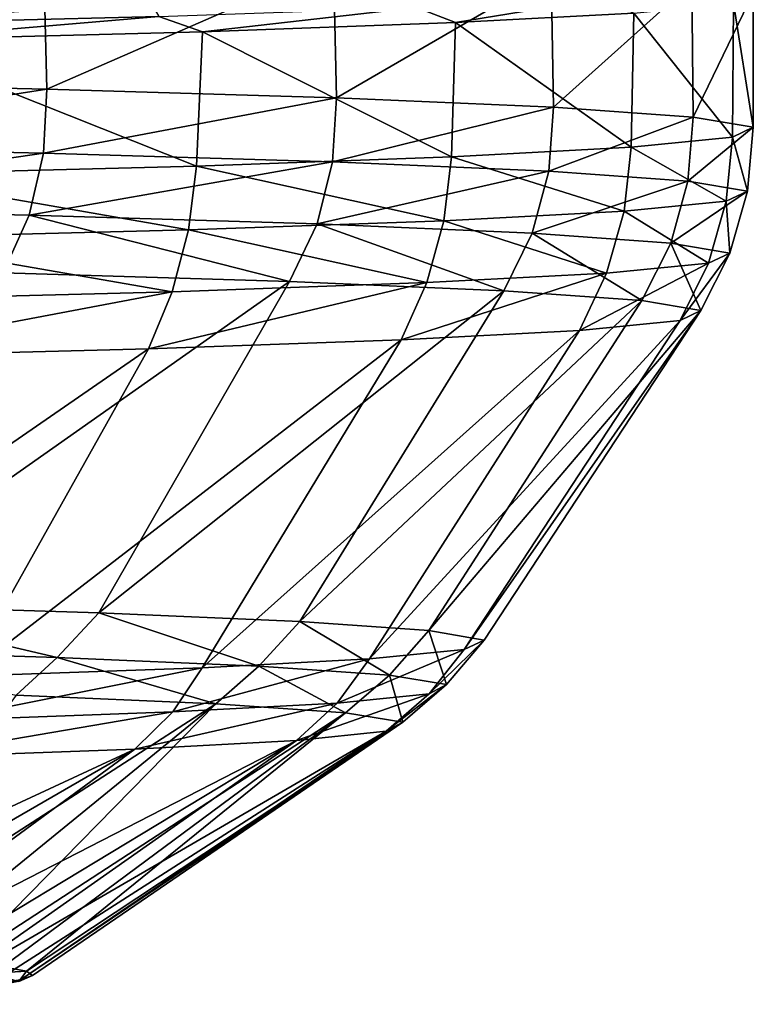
# Model space of a CAD drawing. Header units: millimetres. Extents: x -24 to 72, y 0 to 310.
# Tile 165 of 251: x 19.75 to 23.99, y 268.33 to 274.01. Entities that reach past the tile are written whole.
import ezdxf

# ---------------------------------------------------------------- set-up
doc = ezdxf.new("R2010")
doc.units = ezdxf.units.MM
doc.header["$LTSCALE"] = 65.185185
for name, color, linetype in [('113', 7, 'CONTINUOUS'), ('114', 7, 'CONTINUOUS'), ('120', 7, 'CONTINUOUS'), ('121', 7, 'CONTINUOUS'), ('92', 7, 'CONTINUOUS'), ('95', 7, 'CONTINUOUS'), ('99', 7, 'CONTINUOUS')]:
    doc.layers.add(name, color=color, linetype=linetype)

msp = doc.modelspace()

# ---------------------------------------------------------------- linework, layer by layer
at = {"layer": '113', "color": 7, "linetype": 'CONTINUOUS'}
for points in [[(19.6512, 268.5417, 225.5724), (19.589, 268.5063, 225.4631), (19.7874, 268.5169, 224.153), (19.6512, 268.5417, 225.5724)], [(19.589, 268.5063, 225.4631), (19.7437, 268.4567, 222.6183), (19.7874, 268.5169, 224.153), (19.589, 268.5063, 225.4631)], [(19.7874, 268.5169, 224.153), (19.7437, 268.4567, 222.6183), (19.8212, 268.492, 222.7275), (19.7874, 268.5169, 224.153)], [(19.8212, 268.492, 222.7275), (19.7437, 268.4567, 222.6183), (19.7525, 268.4671, 221.3032), (19.8212, 268.492, 222.7275)], [(19.7437, 268.4567, 222.6183), (19.4873, 268.4071, 219.7808), (19.7525, 268.4671, 221.3032), (19.7437, 268.4567, 222.6183)], [(19.7525, 268.4671, 221.3032), (19.4873, 268.4071, 219.7808), (19.5814, 268.4424, 219.8876), (19.7525, 268.4671, 221.3032)]]:
    msp.add_3dface(points, dxfattribs=at)
at = {"layer": '114', "color": 7, "linetype": 'CONTINUOUS'}
for points in [[(20.8813, 270.0605, 229.7974), (19.7275, 270.1099, 232.6301), (18.6377, 268.6141, 229.7208), (20.8813, 270.0605, 229.7974)], [(20.8813, 270.0605, 229.7974), (18.6377, 268.6141, 229.7208), (19.0749, 268.5904, 228.3636), (20.8813, 270.0605, 229.7974)], [(20.8813, 270.0605, 229.7974), (19.0749, 268.5904, 228.3636), (19.4133, 268.5662, 226.9784), (20.8813, 270.0605, 229.7974)], [(21.6306, 270.0087, 226.8319), (20.8813, 270.0605, 229.7974), (19.4133, 268.5662, 226.9784), (21.6306, 270.0087, 226.8319)], [(21.6306, 270.0087, 226.8319), (19.4133, 268.5662, 226.9784), (19.6512, 268.5417, 225.5724), (21.6306, 270.0087, 226.8319)], [(21.6306, 270.0087, 226.8319), (19.6512, 268.5417, 225.5724), (19.7874, 268.5169, 224.153), (21.6306, 270.0087, 226.8319)], [(21.9608, 269.9556, 223.7912), (21.6306, 270.0087, 226.8319), (19.7874, 268.5169, 224.153), (21.9608, 269.9556, 223.7912)], [(21.8654, 269.9023, 220.734), (21.9608, 269.9556, 223.7912), (19.7525, 268.4671, 221.3032), (21.8654, 269.9023, 220.734)], [(21.9608, 269.9556, 223.7912), (19.8212, 268.492, 222.7275), (19.7525, 268.4671, 221.3032), (21.9608, 269.9556, 223.7912)], [(21.9608, 269.9556, 223.7912), (19.7874, 268.5169, 224.153), (19.8212, 268.492, 222.7275), (21.9608, 269.9556, 223.7912)], [(20.4139, 269.7988, 214.8067), (21.3465, 269.8497, 217.7198), (18.4663, 268.3705, 215.7653), (20.4139, 269.7988, 214.8067)], [(21.3465, 269.8497, 217.7198), (18.9367, 268.394, 217.1115), (18.4663, 268.3705, 215.7653), (21.3465, 269.8497, 217.7198)], [(21.3465, 269.8497, 217.7198), (19.309, 268.418, 218.4879), (18.9367, 268.394, 217.1115), (21.3465, 269.8497, 217.7198)], [(21.3465, 269.8497, 217.7198), (21.8654, 269.9023, 220.734), (19.309, 268.418, 218.4879), (21.3465, 269.8497, 217.7198)], [(21.8654, 269.9023, 220.734), (19.5814, 268.4424, 219.8876), (19.309, 268.418, 218.4879), (21.8654, 269.9023, 220.734)], [(21.8654, 269.9023, 220.734), (19.7525, 268.4671, 221.3032), (19.5814, 268.4424, 219.8876), (21.8654, 269.9023, 220.734)], [(19.0859, 269.7507, 212.0514), (20.4139, 269.7988, 214.8067), (17.2419, 268.3255, 213.1918), (19.0859, 269.7507, 212.0514)], [(20.4139, 269.7988, 214.8067), (17.9004, 268.3476, 214.4565), (17.2419, 268.3255, 213.1918), (20.4139, 269.7988, 214.8067)], [(20.4139, 269.7988, 214.8067), (18.4663, 268.3705, 215.7653), (17.9004, 268.3476, 214.4565), (20.4139, 269.7988, 214.8067)]]:
    msp.add_3dface(points, dxfattribs=at)
at = {"layer": '120', "color": 7, "linetype": 'CONTINUOUS'}
for points in [[(17.825, 274.431, 238.9405), (17.8436, 273.6564, 238.9333), (19.8866, 274.3851, 236.3059), (17.825, 274.431, 238.9405)], [(17.8436, 273.6564, 238.9333), (19.9048, 273.6103, 236.2925), (19.8866, 274.3851, 236.3059), (17.8436, 273.6564, 238.9333)], [(19.8866, 274.3851, 236.3059), (19.9048, 273.6103, 236.2925), (21.5619, 274.3345, 233.4103), (19.8866, 274.3851, 236.3059)], [(19.9048, 273.6103, 236.2925), (21.5782, 273.5596, 233.3904), (21.5619, 274.3345, 233.4103), (19.9048, 273.6103, 236.2925)], [(21.5619, 274.3345, 233.4103), (21.5782, 273.5596, 233.3904), (22.8181, 274.2804, 230.3098), (21.5619, 274.3345, 233.4103)], [(21.5782, 273.5596, 233.3904), (22.831, 273.5054, 230.2836), (22.8181, 274.2804, 230.3098), (21.5782, 273.5596, 233.3904)], [(22.8181, 274.2804, 230.3098), (22.831, 273.5054, 230.2836), (23.6308, 274.2238, 227.0648), (22.8181, 274.2804, 230.3098)], [(22.831, 273.5054, 230.2836), (23.6389, 273.4487, 227.0326), (23.6308, 274.2238, 227.0648), (22.831, 273.5054, 230.2836)], [(23.6308, 274.2238, 227.0648), (23.6389, 273.4487, 227.0326), (23.9844, 274.1657, 223.7384), (23.6308, 274.2238, 227.0648)], [(23.6389, 273.4487, 227.0326), (23.9861, 273.3905, 223.7008), (23.9844, 274.1657, 223.7384), (23.6389, 273.4487, 227.0326)], [(23.9844, 274.1657, 223.7384), (23.9861, 273.3905, 223.7008), (23.8718, 274.1073, 220.3951), (23.9844, 274.1657, 223.7384)], [(23.8718, 274.1073, 220.3951), (23.866, 273.3321, 220.3532), (23.2953, 274.0498, 217.0999), (23.8718, 274.1073, 220.3951)], [(23.9861, 273.3905, 223.7008), (23.866, 273.3321, 220.3532), (23.8718, 274.1073, 220.3951), (23.9861, 273.3905, 223.7008)], [(23.2953, 274.0498, 217.0999), (23.2807, 273.2745, 217.0549), (22.2661, 273.9943, 213.9169), (23.2953, 274.0498, 217.0999)], [(23.866, 273.3321, 220.3532), (23.2807, 273.2745, 217.0549), (23.2953, 274.0498, 217.0999), (23.866, 273.3321, 220.3532)], [(22.2661, 273.9943, 213.9169), (22.2418, 273.2189, 213.8702), (20.8042, 273.9417, 210.908), (22.2661, 273.9943, 213.9169)], [(23.2807, 273.2745, 217.0549), (22.2418, 273.2189, 213.8702), (22.2661, 273.9943, 213.9169), (23.2807, 273.2745, 217.0549)], [(20.7694, 273.1664, 210.8612), (18.8923, 273.118, 208.0865), (18.938, 273.8933, 208.1315), (20.7694, 273.1664, 210.8612)], [(20.8042, 273.9417, 210.908), (20.7694, 273.1664, 210.8612), (18.938, 273.8933, 208.1315), (20.8042, 273.9417, 210.908)], [(22.2418, 273.2189, 213.8702), (20.7694, 273.1664, 210.8612), (20.8042, 273.9417, 210.908), (22.2418, 273.2189, 213.8702)]]:
    msp.add_3dface(points, dxfattribs=at)
at = {"layer": '121', "color": 7, "linetype": 'CONTINUOUS'}
for points in [[(23.1193, 274.135, 216.5007), (22.2661, 273.9943, 213.9169), (22.0395, 274.0813, 213.4195), (23.1193, 274.135, 216.5007)], [(23.2953, 274.0498, 217.0999), (22.2661, 273.9943, 213.9169), (23.1193, 274.135, 216.5007), (23.2953, 274.0498, 217.0999)], [(18.6815, 273.9838, 207.8366), (18.6393, 274.0656, 207.8692), (20.5045, 274.1122, 210.54), (18.6815, 273.9838, 207.8366)], [(20.551, 274.0305, 210.5135), (18.6815, 273.9838, 207.8366), (20.5045, 274.1122, 210.54), (20.551, 274.0305, 210.5135)], [(22.0395, 274.0813, 213.4195), (20.8042, 273.9417, 210.908), (20.551, 274.0305, 210.5135), (22.0395, 274.0813, 213.4195)], [(22.2661, 273.9943, 213.9169), (20.8042, 273.9417, 210.908), (22.0395, 274.0813, 213.4195), (22.2661, 273.9943, 213.9169)], [(20.551, 274.0305, 210.5135), (18.938, 273.8933, 208.1315), (18.6815, 273.9838, 207.8366), (20.551, 274.0305, 210.5135)], [(20.8042, 273.9417, 210.908), (18.938, 273.8933, 208.1315), (20.551, 274.0305, 210.5135), (20.8042, 273.9417, 210.908)]]:
    msp.add_3dface(points, dxfattribs=at)
at = {"layer": '92', "color": 7, "linetype": 'CONTINUOUS'}
for points in [[(21.3073, 272.499, 233.2729), (19.6535, 272.5491, 236.1417), (18.6555, 270.6341, 235.412), (21.3073, 272.499, 233.2729)], [(20.206, 270.5868, 232.7035), (21.3073, 272.499, 233.2729), (18.6555, 270.6341, 235.412), (20.206, 270.5868, 232.7035)], [(22.545, 272.4454, 230.2016), (21.3073, 272.499, 233.2729), (20.206, 270.5868, 232.7035), (22.545, 272.4454, 230.2016)], [(21.3658, 270.5363, 229.8061), (22.545, 272.4454, 230.2016), (20.206, 270.5868, 232.7035), (21.3658, 270.5363, 229.8061)], [(23.3424, 272.3893, 226.9878), (22.545, 272.4454, 230.2016), (21.3658, 270.5363, 229.8061), (23.3424, 272.3893, 226.9878)], [(22.1123, 270.4834, 226.7759), (23.3424, 272.3893, 226.9878), (21.3658, 270.5363, 229.8061), (22.1123, 270.4834, 226.7759)], [(23.6838, 272.3318, 223.6941), (23.3424, 272.3893, 226.9878), (22.1123, 270.4834, 226.7759), (23.6838, 272.3318, 223.6941)], [(22.4311, 270.4292, 223.6714), (23.6838, 272.3318, 223.6941), (22.1123, 270.4834, 226.7759), (22.4311, 270.4292, 223.6714)], [(23.5627, 272.2741, 220.3851), (23.6838, 272.3318, 223.6941), (22.316, 270.3747, 220.5527), (23.5627, 272.2741, 220.3851)], [(22.316, 270.3747, 220.5527), (23.6838, 272.3318, 223.6941), (22.4311, 270.4292, 223.6714), (22.316, 270.3747, 220.5527)], [(22.9813, 272.2172, 217.1253), (23.5627, 272.2741, 220.3851), (21.7693, 270.3211, 217.4801), (22.9813, 272.2172, 217.1253)], [(21.7693, 270.3211, 217.4801), (23.5627, 272.2741, 220.3851), (22.316, 270.3747, 220.5527), (21.7693, 270.3211, 217.4801)], [(21.9511, 272.1622, 213.9783), (22.9813, 272.2172, 217.1253), (20.8015, 270.2693, 214.5131), (21.9511, 272.1622, 213.9783)], [(20.8015, 270.2693, 214.5131), (22.9813, 272.2172, 217.1253), (21.7693, 270.3211, 217.4801), (20.8015, 270.2693, 214.5131)], [(20.4922, 272.1103, 211.0057), (21.9511, 272.1622, 213.9783), (19.4314, 270.2204, 211.709), (20.4922, 272.1103, 211.0057)], [(19.4314, 270.2204, 211.709), (21.9511, 272.1622, 213.9783), (20.8015, 270.2693, 214.5131), (19.4314, 270.2204, 211.709)], [(18.633, 272.0625, 208.2654), (20.4922, 272.1103, 211.0057), (17.6855, 270.1752, 209.1221), (18.633, 272.0625, 208.2654)], [(17.6855, 270.1752, 209.1221), (20.4922, 272.1103, 211.0057), (19.4314, 270.2204, 211.709), (17.6855, 270.1752, 209.1221)]]:
    msp.add_3dface(points, dxfattribs=at)
at = {"layer": '95', "color": 7, "linetype": 'CONTINUOUS'}
for points in [[(18.6555, 270.6341, 235.412), (18.4121, 270.3759, 235.3954), (19.9645, 270.3291, 232.716), (18.6555, 270.6341, 235.412)], [(20.206, 270.5868, 232.7035), (18.6555, 270.6341, 235.412), (19.9645, 270.3291, 232.716), (20.206, 270.5868, 232.7035)], [(20.206, 270.5868, 232.7035), (19.9645, 270.3291, 232.716), (21.1293, 270.279, 229.8469), (20.206, 270.5868, 232.7035)], [(21.3658, 270.5363, 229.8061), (20.206, 270.5868, 232.7035), (21.1293, 270.279, 229.8469), (21.3658, 270.5363, 229.8061)], [(21.3658, 270.5363, 229.8061), (21.1293, 270.279, 229.8469), (21.8841, 270.2265, 226.8437), (21.3658, 270.5363, 229.8061)], [(22.1123, 270.4834, 226.7759), (21.3658, 270.5363, 229.8061), (21.8841, 270.2265, 226.8437), (22.1123, 270.4834, 226.7759)], [(22.1123, 270.4834, 226.7759), (21.8841, 270.2265, 226.8437), (22.2141, 270.1728, 223.7648), (22.1123, 270.4834, 226.7759)], [(22.4311, 270.4292, 223.6714), (22.1123, 270.4834, 226.7759), (22.2141, 270.1728, 223.7648), (22.4311, 270.4292, 223.6714)], [(22.316, 270.3747, 220.5527), (22.4311, 270.4292, 223.6714), (22.1129, 270.1187, 220.67), (22.316, 270.3747, 220.5527)], [(22.4311, 270.4292, 223.6714), (22.2141, 270.1728, 223.7648), (22.1129, 270.1187, 220.67), (22.4311, 270.4292, 223.6714)], [(19.9645, 270.3291, 232.716), (18.4121, 270.3759, 235.3954), (19.7275, 270.1099, 232.6301), (19.9645, 270.3291, 232.716)], [(21.7693, 270.3211, 217.4801), (22.316, 270.3747, 220.5527), (21.5824, 270.0654, 217.6192), (21.7693, 270.3211, 217.4801)], [(22.316, 270.3747, 220.5527), (22.1129, 270.1187, 220.67), (21.5824, 270.0654, 217.6192), (22.316, 270.3747, 220.5527)], [(20.8813, 270.0605, 229.7974), (19.9645, 270.3291, 232.716), (19.7275, 270.1099, 232.6301), (20.8813, 270.0605, 229.7974)], [(21.1293, 270.279, 229.8469), (19.9645, 270.3291, 232.716), (20.8813, 270.0605, 229.7974), (21.1293, 270.279, 229.8469)], [(20.8015, 270.2693, 214.5131), (21.7693, 270.3211, 217.4801), (20.6331, 270.014, 214.6718), (20.8015, 270.2693, 214.5131)], [(21.7693, 270.3211, 217.4801), (21.5824, 270.0654, 217.6192), (20.6331, 270.014, 214.6718), (21.7693, 270.3211, 217.4801)], [(19.4314, 270.2204, 211.709), (20.8015, 270.2693, 214.5131), (19.2833, 269.9653, 211.8849), (19.4314, 270.2204, 211.709)], [(20.8015, 270.2693, 214.5131), (20.6331, 270.014, 214.6718), (19.2833, 269.9653, 211.8849), (20.8015, 270.2693, 214.5131)], [(21.6306, 270.0087, 226.8319), (21.1293, 270.279, 229.8469), (20.8813, 270.0605, 229.7974), (21.6306, 270.0087, 226.8319)], [(21.8841, 270.2265, 226.8437), (21.1293, 270.279, 229.8469), (21.6306, 270.0087, 226.8319), (21.8841, 270.2265, 226.8437)], [(21.9608, 269.9556, 223.7912), (21.8841, 270.2265, 226.8437), (21.6306, 270.0087, 226.8319), (21.9608, 269.9556, 223.7912)], [(22.2141, 270.1728, 223.7648), (21.8841, 270.2265, 226.8437), (21.9608, 269.9556, 223.7912), (22.2141, 270.1728, 223.7648)], [(22.1129, 270.1187, 220.67), (22.2141, 270.1728, 223.7648), (21.8654, 269.9023, 220.734), (22.1129, 270.1187, 220.67)], [(21.8654, 269.9023, 220.734), (22.2141, 270.1728, 223.7648), (21.9608, 269.9556, 223.7912), (21.8654, 269.9023, 220.734)], [(21.5824, 270.0654, 217.6192), (22.1129, 270.1187, 220.67), (21.3465, 269.8497, 217.7198), (21.5824, 270.0654, 217.6192)], [(21.3465, 269.8497, 217.7198), (22.1129, 270.1187, 220.67), (21.8654, 269.9023, 220.734), (21.3465, 269.8497, 217.7198)], [(20.6331, 270.014, 214.6718), (21.5824, 270.0654, 217.6192), (20.4139, 269.7988, 214.8067), (20.6331, 270.014, 214.6718)], [(20.4139, 269.7988, 214.8067), (21.5824, 270.0654, 217.6192), (21.3465, 269.8497, 217.7198), (20.4139, 269.7988, 214.8067)], [(19.2833, 269.9653, 211.8849), (20.6331, 270.014, 214.6718), (19.0859, 269.7507, 212.0514), (19.2833, 269.9653, 211.8849)], [(19.0859, 269.7507, 212.0514), (20.6331, 270.014, 214.6718), (20.4139, 269.7988, 214.8067), (19.0859, 269.7507, 212.0514)]]:
    msp.add_3dface(points, dxfattribs=at)
at = {"layer": '99', "color": 7, "linetype": 'CONTINUOUS'}
for points in [[(17.8436, 273.6564, 238.9333), (17.8267, 273.287, 238.9072), (19.9048, 273.6103, 236.2925), (17.8436, 273.6564, 238.9333)], [(17.8267, 273.287, 238.9072), (19.8848, 273.2409, 236.2673), (19.9048, 273.6103, 236.2925), (17.8267, 273.287, 238.9072)], [(19.9048, 273.6103, 236.2925), (19.8848, 273.2409, 236.2673), (21.5782, 273.5596, 233.3904), (19.9048, 273.6103, 236.2925)], [(19.8848, 273.2409, 236.2673), (21.5548, 273.1902, 233.3664), (21.5782, 273.5596, 233.3904), (19.8848, 273.2409, 236.2673)], [(21.5782, 273.5596, 233.3904), (21.5548, 273.1902, 233.3664), (22.831, 273.5054, 230.2836), (21.5782, 273.5596, 233.3904)], [(21.5548, 273.1902, 233.3664), (22.8043, 273.136, 230.2611), (22.831, 273.5054, 230.2836), (21.5548, 273.1902, 233.3664)], [(22.831, 273.5054, 230.2836), (22.8043, 273.136, 230.2611), (23.6389, 273.4487, 227.0326), (22.831, 273.5054, 230.2836)], [(22.8043, 273.136, 230.2611), (23.6088, 273.0793, 227.012), (23.6389, 273.4487, 227.0326), (22.8043, 273.136, 230.2611)], [(23.6389, 273.4487, 227.0326), (23.6088, 273.0793, 227.012), (23.9861, 273.3905, 223.7008), (23.6389, 273.4487, 227.0326)], [(23.6088, 273.0793, 227.012), (23.9526, 273.0211, 223.6825), (23.9861, 273.3905, 223.7008), (23.6088, 273.0793, 227.012)], [(23.9861, 273.3905, 223.7008), (23.9526, 273.0211, 223.6825), (23.866, 273.3321, 220.3532), (23.9861, 273.3905, 223.7008)], [(23.866, 273.3321, 220.3532), (23.8291, 272.9627, 220.3377), (23.2807, 273.2745, 217.0549), (23.866, 273.3321, 220.3532)], [(23.9526, 273.0211, 223.6825), (23.8291, 272.9627, 220.3377), (23.866, 273.3321, 220.3532), (23.9526, 273.0211, 223.6825)], [(17.8267, 273.287, 238.9072), (17.7541, 272.9284, 238.8414), (19.8848, 273.2409, 236.2673), (17.8267, 273.287, 238.9072)], [(23.2807, 273.2745, 217.0549), (23.2406, 272.9052, 217.0426), (22.2418, 273.2189, 213.8702), (23.2807, 273.2745, 217.0549)], [(23.8291, 272.9627, 220.3377), (23.2406, 272.9052, 217.0426), (23.2807, 273.2745, 217.0549), (23.8291, 272.9627, 220.3377)], [(17.7541, 272.9284, 238.8414), (19.8033, 272.8824, 236.2115), (19.8848, 273.2409, 236.2673), (17.7541, 272.9284, 238.8414)], [(19.8848, 273.2409, 236.2673), (19.8033, 272.8824, 236.2115), (21.5548, 273.1902, 233.3664), (19.8848, 273.2409, 236.2673)], [(22.2418, 273.2189, 213.8702), (22.1986, 272.8496, 213.8617), (20.7694, 273.1664, 210.8612), (22.2418, 273.2189, 213.8702)], [(23.2406, 272.9052, 217.0426), (22.1986, 272.8496, 213.8617), (22.2418, 273.2189, 213.8702), (23.2406, 272.9052, 217.0426)], [(20.7694, 273.1664, 210.8612), (20.7235, 272.7972, 210.857), (18.8923, 273.118, 208.0865), (20.7694, 273.1664, 210.8612)], [(19.8033, 272.8824, 236.2115), (21.4658, 272.832, 233.3218), (21.5548, 273.1902, 233.3664), (19.8033, 272.8824, 236.2115)], [(22.1986, 272.8496, 213.8617), (20.7235, 272.7972, 210.857), (20.7694, 273.1664, 210.8612), (22.1986, 272.8496, 213.8617)], [(21.5548, 273.1902, 233.3664), (21.4658, 272.832, 233.3218), (22.8043, 273.136, 230.2611), (21.5548, 273.1902, 233.3664)], [(20.7235, 272.7972, 210.857), (18.8441, 272.7488, 208.0872), (18.8923, 273.118, 208.0865), (20.7235, 272.7972, 210.857)], [(21.4658, 272.832, 233.3218), (22.7093, 272.778, 230.2286), (22.8043, 273.136, 230.2611), (21.4658, 272.832, 233.3218)], [(22.8043, 273.136, 230.2611), (22.7093, 272.778, 230.2286), (23.6088, 273.0793, 227.012), (22.8043, 273.136, 230.2611)], [(22.7093, 272.778, 230.2286), (23.5095, 272.7215, 226.9923), (23.6088, 273.0793, 227.012), (22.7093, 272.778, 230.2286)], [(23.6088, 273.0793, 227.012), (23.5095, 272.7215, 226.9923), (23.9526, 273.0211, 223.6825), (23.6088, 273.0793, 227.012)], [(23.5095, 272.7215, 226.9923), (23.8507, 272.6636, 223.6761), (23.9526, 273.0211, 223.6825), (23.5095, 272.7215, 226.9923)], [(23.9526, 273.0211, 223.6825), (23.8507, 272.6636, 223.6761), (23.8291, 272.9627, 220.3377), (23.9526, 273.0211, 223.6825)], [(17.7541, 272.9284, 238.8414), (19.6535, 272.5491, 236.1417), (19.8033, 272.8824, 236.2115), (17.7541, 272.9284, 238.8414)], [(23.8291, 272.9627, 220.3377), (23.7263, 272.6054, 220.3446), (23.2406, 272.9052, 217.0426), (23.8291, 272.9627, 220.3377)], [(23.8507, 272.6636, 223.6761), (23.7263, 272.6054, 220.3446), (23.8291, 272.9627, 220.3377), (23.8507, 272.6636, 223.6761)], [(19.6535, 272.5491, 236.1417), (21.3073, 272.499, 233.2729), (19.8033, 272.8824, 236.2115), (19.6535, 272.5491, 236.1417)], [(19.8033, 272.8824, 236.2115), (21.3073, 272.499, 233.2729), (21.4658, 272.832, 233.3218), (19.8033, 272.8824, 236.2115)], [(23.2406, 272.9052, 217.0426), (23.1388, 272.5481, 217.0631), (22.1986, 272.8496, 213.8617), (23.2406, 272.9052, 217.0426)], [(23.7263, 272.6054, 220.3446), (23.1388, 272.5481, 217.0631), (23.2406, 272.9052, 217.0426), (23.7263, 272.6054, 220.3446)], [(22.1986, 272.8496, 213.8617), (22.0994, 272.4928, 213.8954), (20.7235, 272.7972, 210.857), (22.1986, 272.8496, 213.8617)], [(21.3073, 272.499, 233.2729), (22.545, 272.4454, 230.2016), (21.4658, 272.832, 233.3218), (21.3073, 272.499, 233.2729)], [(21.4658, 272.832, 233.3218), (22.545, 272.4454, 230.2016), (22.7093, 272.778, 230.2286), (21.4658, 272.832, 233.3218)], [(23.1388, 272.5481, 217.0631), (22.0994, 272.4928, 213.8954), (22.1986, 272.8496, 213.8617), (23.1388, 272.5481, 217.0631)], [(20.6287, 272.4406, 210.9035), (18.7553, 272.3924, 208.1458), (18.8441, 272.7488, 208.0872), (20.6287, 272.4406, 210.9035)], [(20.7235, 272.7972, 210.857), (20.6287, 272.4406, 210.9035), (18.8441, 272.7488, 208.0872), (20.7235, 272.7972, 210.857)], [(22.0994, 272.4928, 213.8954), (20.6287, 272.4406, 210.9035), (20.7235, 272.7972, 210.857), (22.0994, 272.4928, 213.8954)], [(22.545, 272.4454, 230.2016), (23.3424, 272.3893, 226.9878), (22.7093, 272.778, 230.2286), (22.545, 272.4454, 230.2016)], [(22.7093, 272.778, 230.2286), (23.3424, 272.3893, 226.9878), (23.5095, 272.7215, 226.9923), (22.7093, 272.778, 230.2286)], [(23.3424, 272.3893, 226.9878), (23.6838, 272.3318, 223.6941), (23.5095, 272.7215, 226.9923), (23.3424, 272.3893, 226.9878)], [(23.5095, 272.7215, 226.9923), (23.6838, 272.3318, 223.6941), (23.8507, 272.6636, 223.6761), (23.5095, 272.7215, 226.9923)], [(23.6838, 272.3318, 223.6941), (23.5627, 272.2741, 220.3851), (23.8507, 272.6636, 223.6761), (23.6838, 272.3318, 223.6941)], [(23.8507, 272.6636, 223.6761), (23.5627, 272.2741, 220.3851), (23.7263, 272.6054, 220.3446), (23.8507, 272.6636, 223.6761)], [(23.5627, 272.2741, 220.3851), (22.9813, 272.2172, 217.1253), (23.7263, 272.6054, 220.3446), (23.5627, 272.2741, 220.3851)], [(23.7263, 272.6054, 220.3446), (22.9813, 272.2172, 217.1253), (23.1388, 272.5481, 217.0631), (23.7263, 272.6054, 220.3446)], [(22.9813, 272.2172, 217.1253), (21.9511, 272.1622, 213.9783), (23.1388, 272.5481, 217.0631), (22.9813, 272.2172, 217.1253)], [(23.1388, 272.5481, 217.0631), (21.9511, 272.1622, 213.9783), (22.0994, 272.4928, 213.8954), (23.1388, 272.5481, 217.0631)], [(21.9511, 272.1622, 213.9783), (20.4922, 272.1103, 211.0057), (22.0994, 272.4928, 213.8954), (21.9511, 272.1622, 213.9783)], [(22.0994, 272.4928, 213.8954), (20.4922, 272.1103, 211.0057), (20.6287, 272.4406, 210.9035), (22.0994, 272.4928, 213.8954)], [(20.4922, 272.1103, 211.0057), (18.633, 272.0625, 208.2654), (20.6287, 272.4406, 210.9035), (20.4922, 272.1103, 211.0057)], [(20.6287, 272.4406, 210.9035), (18.633, 272.0625, 208.2654), (18.7553, 272.3924, 208.1458), (20.6287, 272.4406, 210.9035)]]:
    msp.add_3dface(points, dxfattribs=at)

doc.saveas('drawing.dxf')
